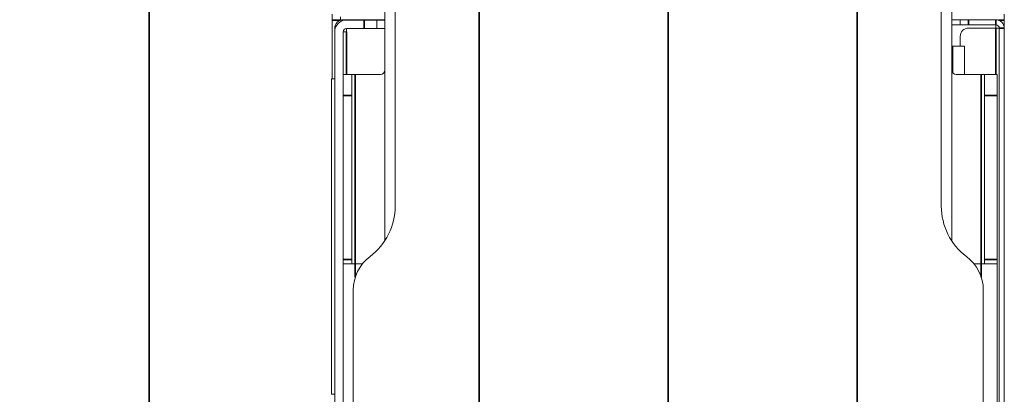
# Model space of a CAD drawing. Header units: millimetres. Extents: x 4 to 1188, y 1 to 840.
# Tile 102 of 203: x 392 to 426, y 704 to 717. Entities that reach past the tile are written whole.
import ezdxf

# ---------------------------------------------------------------- set-up
doc = ezdxf.new("R2010")
doc.units = ezdxf.units.MM
doc.layers.add('1', color=7, linetype='Continuous')
doc.styles.add('Arial Unicode MS', font='Arial Unicode MS')
doc.dimstyles.get("Standard").update_dxf_attribs({"dimtxt": 0.18, "dimasz": 0.18, "dimexe": 0.18, "dimexo": 0.0625, "dimgap": 0.09, "dimtad": 0, "dimtih": 1, "dimtoh": 1, "dimdec": 4, "dimzin": 0, "dimdsep": 46, "dimtxsty": 'Standard', "dimcen": 0.09, "dimadec": 0, "dimazin": 0, "dimtfac": 1, "dimtdec": 4, "dimtofl": 0, "dimtmove": 0, "dimatfit": 3, "dimfxl": 0, "dimtolj": 1, "dimtzin": 0, "dimarcsym": 0})

# ---------------------------------------------------------------- blocks, each defined once
blk = doc.blocks.new('_U9')
at = {"layer": '1', "color": 18, "lineweight": 35}
for p, q in [((407.831, 769.054), (407.831, 573.435)), ((420.689, 769.054), (420.689, 573.435)), ((407.831, 575.435), (420.689, 575.435))]:
    blk.add_line(p, q, dxfattribs=at)
at = {"layer": '1', "color": 18, "lineweight": 70}
for points in [[(407.831, 575.435), (411.331, 576.211), (411.331, 574.659)], [(420.689, 575.435), (417.189, 574.659), (417.189, 576.211)]]:
    blk.add_solid(points, dxfattribs=at)
at = {"layer": '1', "color": 18, "linetype": 'Continuous', "lineweight": 13, "insert": (410.89, 576.68), "char_height": 5, "attachment_point": 7, "line_spacing_factor": 1.047437, "style": 'Arial Unicode MS'}
blk.add_mtext('\\fArial Unicode MS|b0|i0;\\W1.0000;90', dxfattribs=at)
blk = doc.blocks.new('_U10')
at = {"layer": '1', "color": 18, "lineweight": 35}
for p, q in [((238.717, 599.868), (238.717, 822.725)), ((414.26, 599.868), (414.26, 822.725)), ((238.717, 820.725), (414.26, 820.725))]:
    blk.add_line(p, q, dxfattribs=at)
at = {"layer": '1', "color": 18, "lineweight": 70}
for points in [[(238.717, 820.725), (242.217, 821.501), (242.217, 819.949)], [(414.26, 820.725), (410.76, 819.949), (410.76, 821.501)]]:
    blk.add_solid(points, dxfattribs=at)
at = {"layer": '1', "color": 18, "linetype": 'Continuous', "lineweight": 13, "insert": (315.971, 823.285), "char_height": 5, "attachment_point": 7, "line_spacing_factor": 1.047437, "style": 'Arial Unicode MS'}
blk.add_mtext('\\fArial Unicode MS|b0|i0;\\W1.0000;{\\H1.21x;(}1229{\\H1.21x;)}', dxfattribs=at)

msp = doc.modelspace()

# ---------------------------------------------------------------- linework, layer by layer
at = {"layer": '1', "color": 18, "linetype": 'Continuous', "lineweight": 35}
for p, q in [((396.6029, 684.3109), (396.6029, 808.7252)), ((414.26, 662.8252), (414.26, 808.7252)), ((414.26, 662.8252), (414.26, 801.7252))]:
    msp.add_line(p, q, dxfattribs=at)
at = {"layer": '1', "color": 154, "linetype": 'Continuous', "lineweight": 13}
for p, q in [((404.6172, 717.9109), (404.6172, 709.5407)), ((423.9029, 717.9109), (423.9029, 709.5407)), ((404.9743, 710.7252), (404.9743, 717.5109)), ((423.5457, 717.5109), (423.5457, 710.7252)), ((402.8315, 717.0394), (402.8315, 717.2409)), ((402.8315, 715.0461), (402.8315, 717.0394)), ((403.1172, 717.0394), (403.1172, 717.1537)), ((403.2029, 717.0537), (404.6171, 717.0537)), ((403.2029, 717.0271), (403.2029, 717.0537)), ((403.3172, 717.0438), (403.9172, 717.0438)), ((403.9172, 717.0438), (404.3457, 717.0438)), ((404.3457, 717.0438), (404.6172, 717.0438)), ((404.3457, 717.0438), (404.3457, 716.7581)), ((423.9029, 717.0537), (424.1886, 717.0537)), ((424.1886, 716.8823), (424.1886, 717.0537)), ((424.1886, 717.0537), (424.4743, 717.0537)), ((424.4743, 717.0537), (425.4029, 717.0537)), ((425.6886, 717.0394), (425.6886, 717.2409)), ((425.6886, 716.7674), (425.6886, 717.0394)), ((402.9172, 716.6438), (402.9172, 716.768)), ((402.9172, 703.8093), (402.9172, 716.6438)), ((403.2029, 716.6438), (403.3172, 716.6438)), ((403.2029, 703.9422), (403.2029, 716.6438)), ((403.3172, 716.6438), (403.3172, 716.7581)), ((403.3172, 716.7581), (403.9172, 716.7581)), ((404.3457, 716.7581), (403.9172, 716.7581)), ((404.3457, 716.7581), (404.6172, 716.7581)), ((424.1886, 716.8823), (423.9029, 716.8823)), ((424.1886, 716.8823), (424.4743, 716.8823)), ((424.4743, 716.8823), (425.4029, 716.8823)), ((424.4743, 716.768), (425.4029, 716.768)), ((425.4029, 716.8823), (425.4029, 716.7676)), ((425.4029, 716.7674), (425.4029, 716.8821)), ((425.5172, 716.768), (425.4029, 716.768)), ((425.5172, 716.768), (425.5172, 660.3966)), ((425.6886, 716.768), (425.6886, 660.3966)), ((424.1886, 716.1536), (424.1886, 716.4823)), ((423.9029, 716.1537), (423.9315, 716.1537)), ((424.3315, 716.1537), (423.9315, 716.1537)), ((424.3315, 715.1963), (424.3315, 716.1537)), ((402.8029, 715.0469), (402.9172, 715.0469)), ((402.8029, 715.0469), (402.8029, 704.3326)), ((403.2029, 715.1966), (403.5029, 715.1966)), ((403.5029, 715.1966), (403.5029, 714.4823)), ((403.5029, 715.1966), (403.6172, 715.1966)), ((404.4743, 715.1966), (403.6172, 715.1966)), ((424.9029, 715.1966), (424.0457, 715.1966)), ((425.0172, 715.1966), (424.9029, 715.1966)), ((425.0172, 714.4823), (425.0172, 715.1966)), ((425.0172, 715.1966), (425.4457, 715.1966)), ((425.4457, 715.1966), (425.4457, 714.4823)), ((403.5029, 708.9109), (403.5029, 714.4823)), ((425.0172, 714.4823), (425.0172, 708.9109)), ((425.4457, 714.4823), (425.4457, 708.9109)), ((403.5029, 708.9109), (403.5029, 708.768)), ((425.0172, 708.768), (425.0172, 708.9109)), ((425.4457, 708.9109), (425.4457, 708.768)), ((403.6172, 708.768), (403.2029, 708.768)), ((403.8649, 708.768), (403.6172, 708.768)), ((424.6552, 708.768), (424.9029, 708.768)), ((424.9029, 708.768), (425.4457, 708.768)), ((425.4457, 668.3966), (425.4457, 708.768)), ((403.5457, 669.2966), (403.5457, 707.868)), ((424.9743, 707.868), (424.9743, 669.2966)), ((402.9172, 704.3326), (402.8029, 704.3326))]:
    msp.add_line(p, q, dxfattribs=at)
at = {"layer": '1', "color": 154, "linetype": 'Continuous', "lineweight": 35}
for p, q in [((403.1137, 717.0394), (402.8315, 717.0394)), ((403.9172, 716.7581), (403.9172, 717.0438)), ((424.4743, 717.0537), (424.4743, 716.8823)), ((425.4029, 716.8823), (425.4029, 717.0537)), ((425.4921, 717.0394), (425.6886, 717.0394)), ((403.3172, 715.1964), (403.3172, 716.6438)), ((425.4029, 716.768), (425.4029, 715.1958)), ((425.5172, 716.768), (425.6886, 716.768)), ((423.9315, 715.2536), (423.9315, 716.1537)), ((403.6172, 708.768), (403.6172, 715.1966)), ((424.9029, 715.1966), (424.9029, 708.768)), ((403.5029, 714.4823), (403.2029, 714.4823)), ((425.4457, 714.4823), (425.0172, 714.4823)), ((403.2029, 708.9109), (403.5029, 708.9109)), ((425.0172, 708.9109), (425.4457, 708.9109)), ((403.6172, 708.3138), (403.6172, 708.768)), ((424.9029, 708.768), (424.9029, 708.3138))]:
    msp.add_line(p, q, dxfattribs=at)
at = {"layer": '1', "color": 154, "linetype": 'Continuous', "lineweight": 13}
for centre, radius, start, end in [((403.2029, 716.768), 0.2857, 90, 180), ((403.3172, 716.6438), 0.4, 90, 180), ((425.4029, 716.768), 0.2857, 0, 90), ((403.3172, 716.6438), 0.1143, 90, 180), ((424.4743, 716.4823), 0.2857, 90, 180), ((425.4029, 716.768), 0.1143, 0, 90), ((404.4743, 715.3394), 0.1429, 270, 0), ((424.0457, 715.3394), 0.1429, 180, 270), ((402.8315, 710.7252), 2.1429, 306.8699, 0), ((425.6886, 710.7252), 2.1429, 180, 233.1301), ((404.9743, 707.868), 1.4286, 126.8699, 180), ((423.5457, 707.868), 1.4286, 0, 53.1301)]:
    msp.add_arc(centre, radius, start, end, dxfattribs=at)

# ---------------------------------------------------------------- dimensions: what is measured, and where the dimension line sits
at = {"layer": '1', "color": 18, "linetype": 'Continuous', "lineweight": 13}
for base, p1, p2, override, picture, middle in [((414.26, 820.7252), (238.7172, 598.868), (414.26, 598.868), {"dimtxt": 5, "dimasz": 3.5, "dimexe": 2, "dimexo": 1, "dimgap": 2.5, "dimtad": 1, "dimtih": 1, "dimtoh": 0, "dimdec": 0, "dimlfac": 7, "dimzin": 8, "dimdsep": 44, "dimlunit": 2, "dimpost": '(<>)', "dimtxsty": 'Arial Unicode MS', "dimsah": 1, "dimse1": 0, "dimse2": 0, "dimsd1": 0, "dimsd2": 0, "dimclrd": 18, "dimclre": 18, "dimclrt": 18, "dimtm": -0.1, "dimtfac": 0.4, "dimtdec": 2, "dimtofl": 1, "dimtmove": 0, "dimtzin": 8, "dimlwd": 35, "dimlwe": 35}, '_U10', (326.4886, 820.7252)), ((420.6886, 575.4353), (407.8315, 770.0537), (420.6886, 770.0537), {"dimtxt": 5, "dimasz": 3.5, "dimexe": 2, "dimexo": 1, "dimgap": 2.5, "dimtad": 1, "dimtih": 1, "dimtoh": 0, "dimdec": 2, "dimlfac": 7, "dimzin": 8, "dimdsep": 44, "dimlunit": 2, "dimtxsty": 'Arial Unicode MS', "dimsah": 1, "dimse1": 0, "dimse2": 0, "dimsd1": 0, "dimsd2": 0, "dimclrd": 18, "dimclre": 18, "dimclrt": 18, "dimtol": 0, "dimtm": -0.1, "dimtfac": 0.4, "dimtdec": 2, "dimtofl": 1, "dimtmove": 0, "dimtzin": 8, "dimlwd": 35, "dimlwe": 35}, '_U9', (414.26, 575.4353))]:
    dim = msp.add_linear_dim(base=base, p1=p1, p2=p2, dimstyle='Standard', override=override, dxfattribs=at)
    dim.commit()
    dim.dimension.update_dxf_attribs({"geometry": picture, "text_midpoint": middle, "dimtype": 160})

doc.saveas('drawing.dxf')
